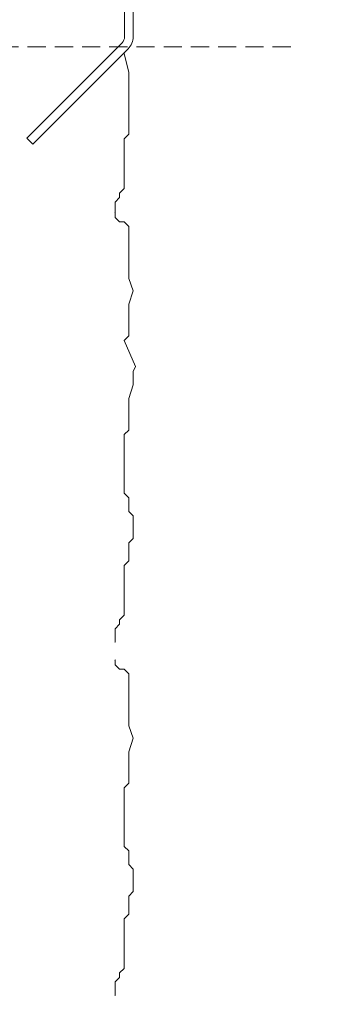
# Model space of a CAD drawing. Header units: millimetres. Extents: x 3652085 to 3778338, y -303702 to -273644.
# Tile 234 of 256: x 3701356 to 3701408, y -285119 to -284946. Entities that reach past the tile are written whole.
import ezdxf

# ---------------------------------------------------------------- set-up
doc = ezdxf.new("R2010")
doc.units = ezdxf.units.MM
doc.header["$PDMODE"] = 34
doc.linetypes.add('HIDDEN2', pattern=[4.7625, 3.175, -1.5875])
doc.layers.add('021 Various', color=7, linetype='Continuous', lineweight=5)
doc.layers.add('DIM-03    (HAUSART)', color=111, linetype='Continuous', lineweight=5)
doc.styles.add('1-20 Eng HA', font='arial.ttf', dxfattribs={"height": 40})
doc.dimstyles.new('1-20 Eng HA', dxfattribs={"dimtxt": 40, "dimasz": 16, "dimexe": 16, "dimexo": 5, "dimgap": 5, "dimtad": 1, "dimdec": 0, "dimlfac": -1, "dimzin": 0, "dimdsep": 46, "dimtxsty": '1-20 Eng HA', "dimblk": 'OBLIQUE', "dimcen": 0.09, "dimdle": 16, "dimclrd": 256, "dimclre": 256, "dimclrt": 256, "dimadec": 0, "dimazin": 0, "dimtfac": 1, "dimtdec": 0, "dimtofl": 0, "dimtmove": 0, "dimatfit": 3, "dimldrblk": 'OBLIQUE', "dimfxl": 1, "dimtolj": 1, "dimtzin": 0, "dimlwe": 0, "dimarcsym": 0})

# ---------------------------------------------------------------- blocks, each defined once
blk = doc.blocks.new('_Oblique')
at = {"color": 0, "linetype": 'ByBlock', "lineweight": -2}
blk.add_line((-0.5, -0.5), (0.5, 0.5), dxfattribs=at)
blk = doc.blocks.new('*D446')
at = {"layer": 'Defpoints', "color": 0, "lineweight": 0, "transparency": 16777216}
for p in [(3701272.76, -284951.17), (3701408.24, -284951.17, 14393.65), (3701378.97, -287206.47)]:
    blk.add_point(p, dxfattribs=at)
at = {"layer": 'DIM-03    (HAUSART)', "lineweight": -2, "transparency": 16777216}
blk.add_line((3701272.76, -287222.47), (3701272.76, -284935.17), dxfattribs=at)
at = {"layer": 'DIM-03    (HAUSART)', "linetype": 'HIDDEN2', "lineweight": 0, "transparency": 16777216}
for p, q in [((3701403.24, -284951.17), (3701256.76, -284951.17)), ((3701373.97, -287206.47), (3701256.76, -287206.47))]:
    blk.add_line(p, q, dxfattribs=at)
at = {"layer": 'DIM-03    (HAUSART)', "lineweight": -2, "transparency": 16777216, "xscale": 16, "yscale": 16, "zscale": 16}
for p, rotation in [((3701272.76, -284951.17), 90), ((3701272.76, -287206.47), 270)]:
    blk.add_blockref('_Oblique', p, dxfattribs=dict(at, rotation=rotation))
at = {"layer": 'DIM-03    (HAUSART)', "lineweight": 0, "transparency": 16777216, "insert": (3701247.33, -286078.82), "char_height": 40, "attachment_point": 5, "rotation": 90, "style": '1-20 Eng HA'}
blk.add_mtext('\\A1;2255', dxfattribs=at)

msp = doc.modelspace()

# ---------------------------------------------------------------- linework, layer by layer
at = {"layer": '021 Various', "elevation": -165606.35}
msp.add_lwpolyline([(3701357.04, -284967.15), (3701358.1, -284968.21), (3701374.79, -284951.52, 0.198912), (3701375.67, -284949.4), (3701375.67, -284852.42), (3701374.17, -284852.42), (3701374.17, -284949.4, -0.198912), (3701373.73, -284950.46), (3701357.04, -284967.15)], format="xyb", close=True, dxfattribs=at)
at = {"layer": '021 Various', "elevation": -180000}
for points in [[(3701374.09, -284952.22), (3701374.09, -284952.43), (3701374.88, -284955.59), (3701374.88, -284966.5), (3701374.09, -284967.29), (3701374.09, -284975.99), (3701373.3, -284976.78), (3701373.3, -284977.57), (3701372.51, -284978.36), (3701372.51, -284980.73), (3701372.45, -284980.73)], [(3701372.45, -284980.2), (3701372.51, -284980.26), (3701372.51, -284981.05), (3701373.3, -284981.84), (3701374.09, -284981.84), (3701374.88, -284982.63), (3701374.88, -284991.76), (3701375.67, -284993.89), (3701374.88, -284996.26), (3701374.88, -285001.79), (3701374.09, -285002.58), (3701376.1, -285007.16), (3701375.67, -285008.01), (3701375.67, -285010.38), (3701374.88, -285012.75), (3701374.88, -285018.28), (3701374.09, -285019.07), (3701374.09, -285029.35), (3701374.88, -285030.14), (3701374.88, -285032.51), (3701375.67, -285033.3), (3701375.67, -285037.25), (3701374.88, -285038.04), (3701374.88, -285041.2), (3701374.09, -285041.99), (3701374.09, -285050.69), (3701373.3, -285051.48), (3701373.3, -285052.27), (3701372.51, -285053.06), (3701372.51, -285055.43), (3701372.45, -285055.43)], [(3701372.45, -285058.53), (3701372.51, -285058.59), (3701372.51, -285059.38), (3701373.3, -285060.17), (3701374.09, -285060.17), (3701374.88, -285060.96), (3701374.88, -285070.09), (3701375.67, -285072.22), (3701374.88, -285074.59), (3701374.88, -285080.12), (3701374.09, -285080.91), (3701374.09, -285091.19), (3701374.88, -285091.98), (3701374.88, -285094.35), (3701375.67, -285095.14), (3701375.67, -285099.09), (3701374.88, -285099.88), (3701374.88, -285103.04), (3701374.09, -285103.84), (3701374.09, -285112.53), (3701373.3, -285113.32), (3701373.3, -285114.11), (3701372.51, -285114.9), (3701372.51, -285117.27), (3701372.45, -285117.27)]]:
    msp.add_lwpolyline(points, dxfattribs=at)

# ---------------------------------------------------------------- dimensions: what is measured, and where the dimension line sits
at = {"layer": 'DIM-03    (HAUSART)', "lineweight": 0}
dim = msp.add_linear_dim(base=(3701272.76, -284951.17, -180000), p1=(3701378.97, -287206.47, -180000), p2=(3701408.24, -284951.17, -165606.35), angle=90, dimstyle='1-20 Eng HA', dxfattribs=at)
dim.commit()
dim.dimension.update_dxf_attribs({"geometry": '*D446', "text_midpoint": (3701247.33, -286078.82, -180000)})

doc.saveas('drawing.dxf')
